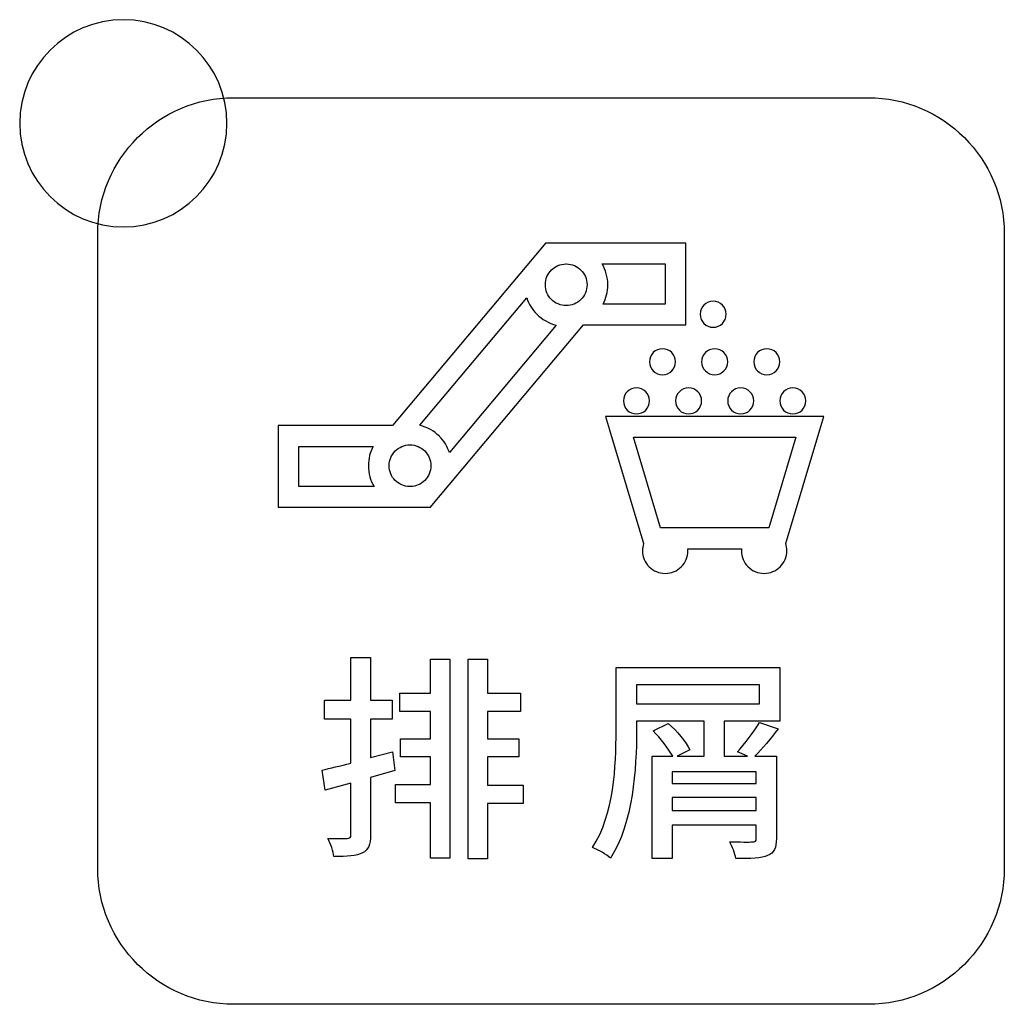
# Model space of a CAD drawing. Header units: millimetres. Extents: x 7180 to 8943, y -2677 to -1782.
# Tile 33 of 101: x 7404 to 7423, y -2343 to -2324. Entities that reach past the tile are written whole.
import ezdxf

# ---------------------------------------------------------------- set-up
doc = ezdxf.new("R2010")
doc.units = ezdxf.units.MM
doc.header["$LTSCALE"] = 3

msp = doc.modelspace()

# ---------------------------------------------------------------- linework, layer by layer
at = {"linetype": 'Continuous', "lineweight": 30}
for points, knots in [([(7405.841, -2323.959), (7406.945, -2323.959), (7407.841, -2324.854), (7407.841, -2325.959), (7407.841, -2325.959), (7407.841, -2327.063), (7406.945, -2327.959), (7405.841, -2327.959), (7405.841, -2327.959), (7404.736, -2327.959), (7403.841, -2327.063), (7403.841, -2325.959), (7403.841, -2325.959), (7403.841, -2324.854), (7404.736, -2323.959), (7405.841, -2323.959)], [0, 0, 0, 0, 0.2, 0.2, 0.2, 0.2, 0.4, 0.4, 0.4, 0.4, 0.6, 0.6, 0.6, 0.6, 1, 1, 1, 1]), ([(7407.971, -2342.964), (7407.971, -2342.964), (7420.221, -2342.964), (7420.221, -2342.964), (7420.221, -2342.964), (7421.665, -2342.964), (7422.846, -2341.783), (7422.846, -2340.339), (7422.846, -2340.339), (7422.846, -2340.339), (7422.846, -2328.089), (7422.846, -2328.089), (7422.846, -2328.089), (7422.846, -2326.645), (7421.665, -2325.464), (7420.221, -2325.464), (7420.221, -2325.464), (7420.221, -2325.464), (7407.971, -2325.464), (7407.971, -2325.464), (7407.971, -2325.464), (7406.527, -2325.464), (7405.346, -2326.645), (7405.346, -2328.089), (7405.346, -2328.089), (7405.346, -2328.089), (7405.346, -2340.339), (7405.346, -2340.339), (7405.346, -2340.339), (7405.346, -2341.783), (7406.527, -2342.964), (7407.971, -2342.964)], [0, 0, 0, 0, 0.111111, 0.111111, 0.111111, 0.111111, 0.222222, 0.222222, 0.222222, 0.222222, 0.333333, 0.333333, 0.333333, 0.333333, 0.444444, 0.444444, 0.444444, 0.444444, 0.555556, 0.555556, 0.555556, 0.555556, 0.666667, 0.666667, 0.666667, 0.666667, 0.777778, 0.777778, 0.777778, 0.777778, 1, 1, 1, 1]), ([(7409.031, -2331.794), (7409.031, -2331.794), (7411.036, -2331.794), (7411.036, -2331.794), (7411.036, -2331.794), (7411.036, -2331.794), (7413.93, -2328.344), (7413.93, -2328.344), (7413.93, -2328.344), (7413.93, -2328.344), (7413.991, -2328.273), (7413.991, -2328.273), (7413.991, -2328.273), (7413.991, -2328.273), (7414.084, -2328.273), (7414.084, -2328.273), (7414.084, -2328.273), (7414.084, -2328.273), (7414.39, -2328.273), (7414.39, -2328.273), (7414.39, -2328.273), (7414.39, -2328.273), (7416.498, -2328.273), (7416.498, -2328.273), (7416.498, -2328.273), (7416.498, -2328.273), (7416.698, -2328.273), (7416.698, -2328.273), (7416.698, -2328.273), (7416.698, -2328.273), (7416.698, -2328.473), (7416.698, -2328.473), (7416.698, -2328.473), (7416.698, -2328.473), (7416.698, -2329.849), (7416.698, -2329.849), (7416.698, -2329.849), (7416.698, -2329.849), (7416.498, -2329.849), (7416.498, -2329.849), (7416.498, -2329.849), (7416.498, -2329.849), (7414.725, -2329.849), (7414.725, -2329.849), (7414.725, -2329.849), (7414.725, -2329.849), (7411.83, -2333.298), (7411.83, -2333.298), (7411.83, -2333.298), (7411.83, -2333.298), (7411.77, -2333.37), (7411.77, -2333.37), (7411.77, -2333.37), (7411.77, -2333.37), (7411.677, -2333.37), (7411.677, -2333.37), (7411.677, -2333.37), (7411.677, -2333.37), (7411.374, -2333.37), (7411.374, -2333.37), (7411.374, -2333.37), (7411.374, -2333.37), (7409.031, -2333.37), (7409.031, -2333.37), (7409.031, -2333.37), (7409.031, -2333.37), (7408.831, -2333.37), (7408.831, -2333.37), (7408.831, -2333.37), (7408.831, -2333.37), (7408.831, -2333.17), (7408.831, -2333.17), (7408.831, -2333.17), (7408.831, -2333.17), (7408.831, -2331.994), (7408.831, -2331.994), (7408.831, -2331.994), (7408.831, -2331.994), (7408.831, -2331.794), (7408.831, -2331.794), (7408.831, -2331.794), (7408.831, -2331.794), (7409.031, -2331.794), (7409.031, -2331.794)], [0, 0, 0, 0, 0.045455, 0.045455, 0.045455, 0.045455, 0.090909, 0.090909, 0.090909, 0.090909, 0.136364, 0.136364, 0.136364, 0.136364, 0.181818, 0.181818, 0.181818, 0.181818, 0.227273, 0.227273, 0.227273, 0.227273, 0.272727, 0.272727, 0.272727, 0.272727, 0.318182, 0.318182, 0.318182, 0.318182, 0.363636, 0.363636, 0.363636, 0.363636, 0.409091, 0.409091, 0.409091, 0.409091, 0.454545, 0.454545, 0.454545, 0.454545, 0.5, 0.5, 0.5, 0.5, 0.545455, 0.545455, 0.545455, 0.545455, 0.590909, 0.590909, 0.590909, 0.590909, 0.636364, 0.636364, 0.636364, 0.636364, 0.681818, 0.681818, 0.681818, 0.681818, 0.727273, 0.727273, 0.727273, 0.727273, 0.772727, 0.772727, 0.772727, 0.772727, 0.818182, 0.818182, 0.818182, 0.818182, 0.863636, 0.863636, 0.863636, 0.863636, 0.909091, 0.909091, 0.909091, 0.909091, 1, 1, 1, 1]), ([(7414.674, -2328.791), (7414.603, -2328.719), (7414.504, -2328.674), (7414.395, -2328.673), (7414.395, -2328.673), (7414.395, -2328.673), (7414.384, -2328.673), (7414.384, -2328.673), (7414.384, -2328.673), (7414.275, -2328.674), (7414.176, -2328.719), (7414.104, -2328.79), (7414.104, -2328.79), (7414.104, -2328.79), (7414.105, -2328.79), (7414.105, -2328.79), (7414.105, -2328.79), (7414.032, -2328.863), (7413.987, -2328.964), (7413.987, -2329.075), (7413.987, -2329.075), (7413.987, -2329.186), (7414.032, -2329.287), (7414.105, -2329.36), (7414.105, -2329.36), (7414.178, -2329.433), (7414.278, -2329.478), (7414.39, -2329.478), (7414.39, -2329.478), (7414.442, -2329.478), (7414.492, -2329.468), (7414.539, -2329.45), (7414.539, -2329.45), (7414.539, -2329.45), (7414.539, -2329.449), (7414.539, -2329.449), (7414.539, -2329.449), (7414.539, -2329.449), (7414.541, -2329.449), (7414.541, -2329.449), (7414.541, -2329.449), (7414.591, -2329.428), (7414.637, -2329.398), (7414.674, -2329.36), (7414.674, -2329.36), (7414.747, -2329.287), (7414.792, -2329.186), (7414.792, -2329.075), (7414.792, -2329.075), (7414.792, -2328.964), (7414.747, -2328.863), (7414.675, -2328.791), (7414.675, -2328.791), (7414.675, -2328.791), (7414.674, -2328.791), (7414.674, -2328.791)], [0, 0, 0, 0, 0.066667, 0.066667, 0.066667, 0.066667, 0.133333, 0.133333, 0.133333, 0.133333, 0.2, 0.2, 0.2, 0.2, 0.266667, 0.266667, 0.266667, 0.266667, 0.333333, 0.333333, 0.333333, 0.333333, 0.4, 0.4, 0.4, 0.4, 0.466667, 0.466667, 0.466667, 0.466667, 0.533333, 0.533333, 0.533333, 0.533333, 0.6, 0.6, 0.6, 0.6, 0.666667, 0.666667, 0.666667, 0.666667, 0.733333, 0.733333, 0.733333, 0.733333, 0.8, 0.8, 0.8, 0.8, 0.866667, 0.866667, 0.866667, 0.866667, 1, 1, 1, 1]), ([(7415.084, -2328.673), (7415.153, -2328.791), (7415.192, -2328.929), (7415.192, -2329.075), (7415.192, -2329.075), (7415.192, -2329.21), (7415.159, -2329.337), (7415.1, -2329.449), (7415.1, -2329.449), (7415.1, -2329.449), (7416.298, -2329.449), (7416.298, -2329.449), (7416.298, -2329.449), (7416.298, -2329.449), (7416.298, -2328.673), (7416.298, -2328.673), (7416.298, -2328.673), (7416.298, -2328.673), (7415.084, -2328.673), (7415.084, -2328.673)], [0, 0, 0, 0, 0.166667, 0.166667, 0.166667, 0.166667, 0.333333, 0.333333, 0.333333, 0.333333, 0.5, 0.5, 0.5, 0.5, 0.666667, 0.666667, 0.666667, 0.666667, 1, 1, 1, 1]), ([(7414.198, -2329.855), (7414.053, -2329.82), (7413.924, -2329.745), (7413.822, -2329.643), (7413.822, -2329.643), (7413.734, -2329.555), (7413.667, -2329.447), (7413.627, -2329.327), (7413.627, -2329.327), (7413.627, -2329.327), (7411.563, -2331.787), (7411.563, -2331.787), (7411.563, -2331.787), (7411.708, -2331.823), (7411.838, -2331.897), (7411.941, -2332), (7411.941, -2332), (7411.941, -2332), (7411.941, -2332), (7411.941, -2332), (7411.941, -2332), (7411.941, -2332), (7411.942, -2332.001), (7411.942, -2332.001), (7411.942, -2332.001), (7412.029, -2332.088), (7412.096, -2332.194), (7412.136, -2332.313), (7412.136, -2332.313), (7412.136, -2332.313), (7414.198, -2329.855), (7414.198, -2329.855)], [0, 0, 0, 0, 0.111111, 0.111111, 0.111111, 0.111111, 0.222222, 0.222222, 0.222222, 0.222222, 0.333333, 0.333333, 0.333333, 0.333333, 0.444444, 0.444444, 0.444444, 0.444444, 0.555556, 0.555556, 0.555556, 0.555556, 0.666667, 0.666667, 0.666667, 0.666667, 0.777778, 0.777778, 0.777778, 0.777778, 1, 1, 1, 1]), ([(7417.226, -2329.393), (7417.365, -2329.393), (7417.478, -2329.506), (7417.478, -2329.645), (7417.478, -2329.645), (7417.478, -2329.784), (7417.365, -2329.896), (7417.226, -2329.896), (7417.226, -2329.896), (7417.087, -2329.896), (7416.975, -2329.784), (7416.975, -2329.645), (7416.975, -2329.645), (7416.975, -2329.506), (7417.087, -2329.393), (7417.226, -2329.393)], [0, 0, 0, 0, 0.2, 0.2, 0.2, 0.2, 0.4, 0.4, 0.4, 0.4, 0.6, 0.6, 0.6, 0.6, 1, 1, 1, 1]), ([(7416.249, -2330.31), (7416.388, -2330.31), (7416.5, -2330.423), (7416.5, -2330.562), (7416.5, -2330.562), (7416.5, -2330.701), (7416.388, -2330.813), (7416.249, -2330.813), (7416.249, -2330.813), (7416.11, -2330.813), (7415.997, -2330.701), (7415.997, -2330.562), (7415.997, -2330.562), (7415.997, -2330.423), (7416.11, -2330.31), (7416.249, -2330.31)], [0, 0, 0, 0, 0.2, 0.2, 0.2, 0.2, 0.4, 0.4, 0.4, 0.4, 0.6, 0.6, 0.6, 0.6, 1, 1, 1, 1]), ([(7417.255, -2330.31), (7417.394, -2330.31), (7417.507, -2330.423), (7417.507, -2330.562), (7417.507, -2330.562), (7417.507, -2330.701), (7417.394, -2330.813), (7417.255, -2330.813), (7417.255, -2330.813), (7417.116, -2330.813), (7417.003, -2330.701), (7417.003, -2330.562), (7417.003, -2330.562), (7417.003, -2330.423), (7417.116, -2330.31), (7417.255, -2330.31)], [0, 0, 0, 0, 0.2, 0.2, 0.2, 0.2, 0.4, 0.4, 0.4, 0.4, 0.6, 0.6, 0.6, 0.6, 1, 1, 1, 1]), ([(7418.261, -2330.31), (7418.4, -2330.31), (7418.513, -2330.423), (7418.513, -2330.562), (7418.513, -2330.562), (7418.513, -2330.701), (7418.4, -2330.813), (7418.261, -2330.813), (7418.261, -2330.813), (7418.122, -2330.813), (7418.01, -2330.701), (7418.01, -2330.562), (7418.01, -2330.562), (7418.01, -2330.423), (7418.122, -2330.31), (7418.261, -2330.31)], [0, 0, 0, 0, 0.2, 0.2, 0.2, 0.2, 0.4, 0.4, 0.4, 0.4, 0.6, 0.6, 0.6, 0.6, 1, 1, 1, 1]), ([(7415.746, -2331.065), (7415.885, -2331.065), (7415.997, -2331.178), (7415.997, -2331.316), (7415.997, -2331.316), (7415.997, -2331.455), (7415.885, -2331.568), (7415.746, -2331.568), (7415.746, -2331.568), (7415.607, -2331.568), (7415.494, -2331.455), (7415.494, -2331.316), (7415.494, -2331.316), (7415.494, -2331.178), (7415.607, -2331.065), (7415.746, -2331.065)], [0, 0, 0, 0, 0.2, 0.2, 0.2, 0.2, 0.4, 0.4, 0.4, 0.4, 0.6, 0.6, 0.6, 0.6, 1, 1, 1, 1]), ([(7416.752, -2331.065), (7416.891, -2331.065), (7417.003, -2331.178), (7417.003, -2331.316), (7417.003, -2331.316), (7417.003, -2331.455), (7416.891, -2331.568), (7416.752, -2331.568), (7416.752, -2331.568), (7416.613, -2331.568), (7416.5, -2331.455), (7416.5, -2331.316), (7416.5, -2331.316), (7416.5, -2331.178), (7416.613, -2331.065), (7416.752, -2331.065)], [0, 0, 0, 0, 0.2, 0.2, 0.2, 0.2, 0.4, 0.4, 0.4, 0.4, 0.6, 0.6, 0.6, 0.6, 1, 1, 1, 1]), ([(7417.758, -2331.065), (7417.897, -2331.065), (7418.01, -2331.178), (7418.01, -2331.316), (7418.01, -2331.316), (7418.01, -2331.455), (7417.897, -2331.568), (7417.758, -2331.568), (7417.758, -2331.568), (7417.619, -2331.568), (7417.507, -2331.455), (7417.507, -2331.316), (7417.507, -2331.316), (7417.507, -2331.178), (7417.619, -2331.065), (7417.758, -2331.065)], [0, 0, 0, 0, 0.2, 0.2, 0.2, 0.2, 0.4, 0.4, 0.4, 0.4, 0.6, 0.6, 0.6, 0.6, 1, 1, 1, 1]), ([(7418.764, -2331.065), (7418.903, -2331.065), (7419.016, -2331.178), (7419.016, -2331.316), (7419.016, -2331.316), (7419.016, -2331.455), (7418.903, -2331.568), (7418.764, -2331.568), (7418.764, -2331.568), (7418.625, -2331.568), (7418.513, -2331.455), (7418.513, -2331.316), (7418.513, -2331.316), (7418.513, -2331.178), (7418.625, -2331.065), (7418.764, -2331.065)], [0, 0, 0, 0, 0.2, 0.2, 0.2, 0.2, 0.4, 0.4, 0.4, 0.4, 0.6, 0.6, 0.6, 0.6, 1, 1, 1, 1]), ([(7415.417, -2331.62), (7415.417, -2331.62), (7419.093, -2331.62), (7419.093, -2331.62), (7419.093, -2331.62), (7419.093, -2331.62), (7419.361, -2331.62), (7419.361, -2331.62), (7419.361, -2331.62), (7419.361, -2331.62), (7419.284, -2331.877), (7419.284, -2331.877), (7419.284, -2331.877), (7419.284, -2331.877), (7418.64, -2334.027), (7418.64, -2334.027), (7418.64, -2334.027), (7418.64, -2334.027), (7418.626, -2334.071), (7418.626, -2334.071), (7418.626, -2334.071), (7418.641, -2334.115), (7418.648, -2334.161), (7418.648, -2334.209), (7418.648, -2334.209), (7418.648, -2334.33), (7418.599, -2334.439), (7418.52, -2334.519), (7418.52, -2334.519), (7418.44, -2334.598), (7418.331, -2334.647), (7418.21, -2334.647), (7418.21, -2334.647), (7418.089, -2334.647), (7417.979, -2334.598), (7417.9, -2334.519), (7417.9, -2334.519), (7417.82, -2334.439), (7417.771, -2334.33), (7417.771, -2334.209), (7417.771, -2334.209), (7417.771, -2334.196), (7417.772, -2334.183), (7417.773, -2334.17), (7417.773, -2334.17), (7417.773, -2334.17), (7416.737, -2334.17), (7416.737, -2334.17), (7416.737, -2334.17), (7416.738, -2334.183), (7416.739, -2334.196), (7416.739, -2334.209), (7416.739, -2334.209), (7416.739, -2334.33), (7416.69, -2334.439), (7416.61, -2334.519), (7416.61, -2334.519), (7416.531, -2334.598), (7416.421, -2334.647), (7416.3, -2334.647), (7416.3, -2334.647), (7416.179, -2334.647), (7416.07, -2334.598), (7415.99, -2334.519), (7415.99, -2334.519), (7415.911, -2334.439), (7415.862, -2334.33), (7415.862, -2334.209), (7415.862, -2334.209), (7415.862, -2334.161), (7415.869, -2334.115), (7415.884, -2334.072), (7415.884, -2334.072), (7415.884, -2334.072), (7415.87, -2334.027), (7415.87, -2334.027), (7415.87, -2334.027), (7415.87, -2334.027), (7415.226, -2331.877), (7415.226, -2331.877), (7415.226, -2331.877), (7415.226, -2331.877), (7415.149, -2331.62), (7415.149, -2331.62), (7415.149, -2331.62), (7415.149, -2331.62), (7415.417, -2331.62), (7415.417, -2331.62)], [0, 0, 0, 0, 0.043478, 0.043478, 0.043478, 0.043478, 0.086957, 0.086957, 0.086957, 0.086957, 0.130435, 0.130435, 0.130435, 0.130435, 0.173913, 0.173913, 0.173913, 0.173913, 0.217391, 0.217391, 0.217391, 0.217391, 0.26087, 0.26087, 0.26087, 0.26087, 0.304348, 0.304348, 0.304348, 0.304348, 0.347826, 0.347826, 0.347826, 0.347826, 0.391304, 0.391304, 0.391304, 0.391304, 0.434783, 0.434783, 0.434783, 0.434783, 0.478261, 0.478261, 0.478261, 0.478261, 0.521739, 0.521739, 0.521739, 0.521739, 0.565217, 0.565217, 0.565217, 0.565217, 0.608696, 0.608696, 0.608696, 0.608696, 0.652174, 0.652174, 0.652174, 0.652174, 0.695652, 0.695652, 0.695652, 0.695652, 0.73913, 0.73913, 0.73913, 0.73913, 0.782609, 0.782609, 0.782609, 0.782609, 0.826087, 0.826087, 0.826087, 0.826087, 0.869565, 0.869565, 0.869565, 0.869565, 0.913043, 0.913043, 0.913043, 0.913043, 1, 1, 1, 1]), ([(7418.824, -2332.02), (7418.824, -2332.02), (7415.686, -2332.02), (7415.686, -2332.02), (7415.686, -2332.02), (7415.686, -2332.02), (7416.21, -2333.77), (7416.21, -2333.77), (7416.21, -2333.77), (7416.21, -2333.77), (7416.295, -2333.77), (7416.295, -2333.77), (7416.295, -2333.77), (7416.295, -2333.77), (7416.306, -2333.77), (7416.306, -2333.77), (7416.306, -2333.77), (7416.306, -2333.77), (7418.204, -2333.77), (7418.204, -2333.77), (7418.204, -2333.77), (7418.204, -2333.77), (7418.215, -2333.77), (7418.215, -2333.77), (7418.215, -2333.77), (7418.215, -2333.77), (7418.3, -2333.77), (7418.3, -2333.77), (7418.3, -2333.77), (7418.3, -2333.77), (7418.824, -2332.02), (7418.824, -2332.02)], [0, 0, 0, 0, 0.111111, 0.111111, 0.111111, 0.111111, 0.222222, 0.222222, 0.222222, 0.222222, 0.333333, 0.333333, 0.333333, 0.333333, 0.444444, 0.444444, 0.444444, 0.444444, 0.555556, 0.555556, 0.555556, 0.555556, 0.666667, 0.666667, 0.666667, 0.666667, 0.777778, 0.777778, 0.777778, 0.777778, 1, 1, 1, 1]), ([(7410.68, -2332.97), (7410.611, -2332.852), (7410.571, -2332.714), (7410.571, -2332.568), (7410.571, -2332.568), (7410.571, -2332.433), (7410.605, -2332.306), (7410.663, -2332.194), (7410.663, -2332.194), (7410.663, -2332.194), (7409.231, -2332.194), (7409.231, -2332.194), (7409.231, -2332.194), (7409.231, -2332.194), (7409.231, -2332.97), (7409.231, -2332.97), (7409.231, -2332.97), (7409.231, -2332.97), (7410.68, -2332.97), (7410.68, -2332.97)], [0, 0, 0, 0, 0.166667, 0.166667, 0.166667, 0.166667, 0.333333, 0.333333, 0.333333, 0.333333, 0.5, 0.5, 0.5, 0.5, 0.666667, 0.666667, 0.666667, 0.666667, 1, 1, 1, 1]), ([(7411.659, -2332.282), (7411.587, -2332.21), (7411.486, -2332.165), (7411.374, -2332.165), (7411.374, -2332.165), (7411.263, -2332.165), (7411.162, -2332.21), (7411.089, -2332.283), (7411.089, -2332.283), (7411.017, -2332.356), (7410.971, -2332.456), (7410.971, -2332.568), (7410.971, -2332.568), (7410.971, -2332.679), (7411.016, -2332.78), (7411.089, -2332.852), (7411.089, -2332.852), (7411.089, -2332.852), (7411.089, -2332.852), (7411.089, -2332.852), (7411.089, -2332.852), (7411.161, -2332.924), (7411.26, -2332.969), (7411.369, -2332.97), (7411.369, -2332.97), (7411.369, -2332.97), (7411.379, -2332.97), (7411.379, -2332.97), (7411.379, -2332.97), (7411.489, -2332.969), (7411.588, -2332.924), (7411.659, -2332.853), (7411.659, -2332.853), (7411.659, -2332.853), (7411.659, -2332.852), (7411.659, -2332.852), (7411.659, -2332.852), (7411.732, -2332.78), (7411.777, -2332.679), (7411.777, -2332.568), (7411.777, -2332.568), (7411.777, -2332.456), (7411.732, -2332.355), (7411.66, -2332.283), (7411.66, -2332.283), (7411.66, -2332.283), (7411.659, -2332.282), (7411.659, -2332.282)], [0, 0, 0, 0, 0.076923, 0.076923, 0.076923, 0.076923, 0.153846, 0.153846, 0.153846, 0.153846, 0.230769, 0.230769, 0.230769, 0.230769, 0.307692, 0.307692, 0.307692, 0.307692, 0.384615, 0.384615, 0.384615, 0.384615, 0.461538, 0.461538, 0.461538, 0.461538, 0.538462, 0.538462, 0.538462, 0.538462, 0.615385, 0.615385, 0.615385, 0.615385, 0.692308, 0.692308, 0.692308, 0.692308, 0.769231, 0.769231, 0.769231, 0.769231, 0.846154, 0.846154, 0.846154, 0.846154, 1, 1, 1, 1]), ([(7411.036, -2338.093), (7411.036, -2338.093), (7410.612, -2338.203), (7410.612, -2338.203), (7410.612, -2338.203), (7410.612, -2338.203), (7410.612, -2337.458), (7410.612, -2337.458), (7410.612, -2337.458), (7410.612, -2337.458), (7411.031, -2337.458), (7411.031, -2337.458), (7411.031, -2337.458), (7411.031, -2337.458), (7411.031, -2337.094), (7411.031, -2337.094), (7411.031, -2337.094), (7411.031, -2337.094), (7410.612, -2337.094), (7410.612, -2337.094), (7410.612, -2337.094), (7410.612, -2337.094), (7410.612, -2336.269), (7410.612, -2336.269), (7410.612, -2336.269), (7410.612, -2336.269), (7410.235, -2336.269), (7410.235, -2336.269), (7410.235, -2336.269), (7410.235, -2336.269), (7410.235, -2337.094), (7410.235, -2337.094), (7410.235, -2337.094), (7410.235, -2337.094), (7409.723, -2337.094), (7409.723, -2337.094), (7409.723, -2337.094), (7409.723, -2337.094), (7409.723, -2337.458), (7409.723, -2337.458), (7409.723, -2337.458), (7409.723, -2337.458), (7410.235, -2337.458), (7410.235, -2337.458), (7410.235, -2337.458), (7410.235, -2337.458), (7410.235, -2338.309), (7410.235, -2338.309), (7410.235, -2338.309), (7410.028, -2338.36), (7409.833, -2338.407), (7409.677, -2338.445), (7409.677, -2338.445), (7409.677, -2338.445), (7409.74, -2338.83), (7409.74, -2338.83), (7409.74, -2338.83), (7409.74, -2338.83), (7410.235, -2338.694), (7410.235, -2338.694), (7410.235, -2338.694), (7410.235, -2338.694), (7410.235, -2339.689), (7410.235, -2339.689), (7410.235, -2339.689), (7410.235, -2339.744), (7410.214, -2339.761), (7410.159, -2339.765), (7410.159, -2339.765), (7410.117, -2339.765), (7409.952, -2339.765), (7409.791, -2339.761), (7409.791, -2339.761), (7409.842, -2339.859), (7409.893, -2340.019), (7409.905, -2340.113), (7409.905, -2340.113), (7410.168, -2340.113), (7410.337, -2340.104), (7410.46, -2340.041), (7410.46, -2340.041), (7410.57, -2339.986), (7410.612, -2339.884), (7410.612, -2339.689), (7410.612, -2339.689), (7410.612, -2339.689), (7410.612, -2338.589), (7410.612, -2338.589), (7410.612, -2338.589), (7410.612, -2338.589), (7411.082, -2338.453), (7411.082, -2338.453), (7411.082, -2338.453), (7411.082, -2338.453), (7411.036, -2338.093), (7411.036, -2338.093)], [0, 0, 0, 0, 0.04, 0.04, 0.04, 0.04, 0.08, 0.08, 0.08, 0.08, 0.12, 0.12, 0.12, 0.12, 0.16, 0.16, 0.16, 0.16, 0.2, 0.2, 0.2, 0.2, 0.24, 0.24, 0.24, 0.24, 0.28, 0.28, 0.28, 0.28, 0.32, 0.32, 0.32, 0.32, 0.36, 0.36, 0.36, 0.36, 0.4, 0.4, 0.4, 0.4, 0.44, 0.44, 0.44, 0.44, 0.48, 0.48, 0.48, 0.48, 0.52, 0.52, 0.52, 0.52, 0.56, 0.56, 0.56, 0.56, 0.6, 0.6, 0.6, 0.6, 0.64, 0.64, 0.64, 0.64, 0.68, 0.68, 0.68, 0.68, 0.72, 0.72, 0.72, 0.72, 0.76, 0.76, 0.76, 0.76, 0.8, 0.8, 0.8, 0.8, 0.84, 0.84, 0.84, 0.84, 0.88, 0.88, 0.88, 0.88, 0.92, 0.92, 0.92, 0.92, 1, 1, 1, 1]), ([(7411.768, -2336.959), (7411.768, -2336.959), (7411.18, -2336.959), (7411.18, -2336.959), (7411.18, -2336.959), (7411.18, -2336.959), (7411.18, -2337.31), (7411.18, -2337.31), (7411.18, -2337.31), (7411.18, -2337.31), (7411.768, -2337.31), (7411.768, -2337.31), (7411.768, -2337.31), (7411.768, -2337.31), (7411.768, -2337.839), (7411.768, -2337.839), (7411.768, -2337.839), (7411.768, -2337.839), (7411.192, -2337.839), (7411.192, -2337.839), (7411.192, -2337.839), (7411.192, -2337.839), (7411.192, -2338.186), (7411.192, -2338.186), (7411.192, -2338.186), (7411.192, -2338.186), (7411.768, -2338.186), (7411.768, -2338.186), (7411.768, -2338.186), (7411.768, -2338.186), (7411.768, -2338.72), (7411.768, -2338.72), (7411.768, -2338.72), (7411.768, -2338.72), (7411.095, -2338.72), (7411.095, -2338.72), (7411.095, -2338.72), (7411.095, -2338.72), (7411.095, -2339.075), (7411.095, -2339.075), (7411.095, -2339.075), (7411.095, -2339.075), (7411.768, -2339.075), (7411.768, -2339.075), (7411.768, -2339.075), (7411.768, -2339.075), (7411.768, -2340.146), (7411.768, -2340.146), (7411.768, -2340.146), (7411.768, -2340.146), (7412.145, -2340.146), (7412.145, -2340.146), (7412.145, -2340.146), (7412.145, -2340.146), (7412.145, -2336.303), (7412.145, -2336.303), (7412.145, -2336.303), (7412.145, -2336.303), (7411.768, -2336.303), (7411.768, -2336.303), (7411.768, -2336.303), (7411.768, -2336.303), (7411.768, -2336.959), (7411.768, -2336.959)], [0, 0, 0, 0, 0.058824, 0.058824, 0.058824, 0.058824, 0.117647, 0.117647, 0.117647, 0.117647, 0.176471, 0.176471, 0.176471, 0.176471, 0.235294, 0.235294, 0.235294, 0.235294, 0.294118, 0.294118, 0.294118, 0.294118, 0.352941, 0.352941, 0.352941, 0.352941, 0.411765, 0.411765, 0.411765, 0.411765, 0.470588, 0.470588, 0.470588, 0.470588, 0.529412, 0.529412, 0.529412, 0.529412, 0.588235, 0.588235, 0.588235, 0.588235, 0.647059, 0.647059, 0.647059, 0.647059, 0.705882, 0.705882, 0.705882, 0.705882, 0.764706, 0.764706, 0.764706, 0.764706, 0.823529, 0.823529, 0.823529, 0.823529, 0.882353, 0.882353, 0.882353, 0.882353, 1, 1, 1, 1]), ([(7413.559, -2338.733), (7413.559, -2338.733), (7412.873, -2338.733), (7412.873, -2338.733), (7412.873, -2338.733), (7412.873, -2338.733), (7412.873, -2338.186), (7412.873, -2338.186), (7412.873, -2338.186), (7412.873, -2338.186), (7413.474, -2338.186), (7413.474, -2338.186), (7413.474, -2338.186), (7413.474, -2338.186), (7413.474, -2337.839), (7413.474, -2337.839), (7413.474, -2337.839), (7413.474, -2337.839), (7412.873, -2337.839), (7412.873, -2337.839), (7412.873, -2337.839), (7412.873, -2337.839), (7412.873, -2337.31), (7412.873, -2337.31), (7412.873, -2337.31), (7412.873, -2337.31), (7413.508, -2337.31), (7413.508, -2337.31), (7413.508, -2337.31), (7413.508, -2337.31), (7413.508, -2336.959), (7413.508, -2336.959), (7413.508, -2336.959), (7413.508, -2336.959), (7412.873, -2336.959), (7412.873, -2336.959), (7412.873, -2336.959), (7412.873, -2336.959), (7412.873, -2336.303), (7412.873, -2336.303), (7412.873, -2336.303), (7412.873, -2336.303), (7412.496, -2336.303), (7412.496, -2336.303), (7412.496, -2336.303), (7412.496, -2336.303), (7412.496, -2340.155), (7412.496, -2340.155), (7412.496, -2340.155), (7412.496, -2340.155), (7412.873, -2340.155), (7412.873, -2340.155), (7412.873, -2340.155), (7412.873, -2340.155), (7412.873, -2339.088), (7412.873, -2339.088), (7412.873, -2339.088), (7412.873, -2339.088), (7413.559, -2339.088), (7413.559, -2339.088), (7413.559, -2339.088), (7413.559, -2339.088), (7413.559, -2338.733), (7413.559, -2338.733)], [0, 0, 0, 0, 0.058824, 0.058824, 0.058824, 0.058824, 0.117647, 0.117647, 0.117647, 0.117647, 0.176471, 0.176471, 0.176471, 0.176471, 0.235294, 0.235294, 0.235294, 0.235294, 0.294118, 0.294118, 0.294118, 0.294118, 0.352941, 0.352941, 0.352941, 0.352941, 0.411765, 0.411765, 0.411765, 0.411765, 0.470588, 0.470588, 0.470588, 0.470588, 0.529412, 0.529412, 0.529412, 0.529412, 0.588235, 0.588235, 0.588235, 0.588235, 0.647059, 0.647059, 0.647059, 0.647059, 0.705882, 0.705882, 0.705882, 0.705882, 0.764706, 0.764706, 0.764706, 0.764706, 0.823529, 0.823529, 0.823529, 0.823529, 0.882353, 0.882353, 0.882353, 0.882353, 1, 1, 1, 1]), ([(7417.44, -2337.496), (7417.44, -2337.496), (7418.515, -2337.496), (7418.515, -2337.496), (7418.515, -2337.496), (7418.515, -2337.496), (7418.515, -2336.463), (7418.515, -2336.463), (7418.515, -2336.463), (7418.515, -2336.463), (7415.353, -2336.463), (7415.353, -2336.463), (7415.353, -2336.463), (7415.353, -2336.463), (7415.353, -2337.687), (7415.353, -2337.687), (7415.353, -2337.687), (7415.353, -2338.356), (7415.315, -2339.296), (7414.896, -2339.939), (7414.896, -2339.939), (7414.997, -2339.977), (7415.171, -2340.074), (7415.247, -2340.142), (7415.247, -2340.142), (7415.683, -2339.461), (7415.747, -2338.407), (7415.747, -2337.687), (7415.747, -2337.687), (7415.747, -2337.687), (7415.747, -2337.496), (7415.747, -2337.496), (7415.747, -2337.496), (7415.747, -2337.496), (7417.055, -2337.496), (7417.055, -2337.496), (7417.055, -2337.496), (7417.055, -2337.496), (7417.055, -2338.174), (7417.055, -2338.174), (7417.055, -2338.174), (7417.055, -2338.174), (7416.53, -2338.174), (7416.53, -2338.174), (7416.53, -2338.174), (7416.53, -2338.174), (7416.775, -2338.051), (7416.775, -2338.051), (7416.775, -2338.051), (7416.703, -2337.899), (7416.525, -2337.687), (7416.36, -2337.543), (7416.36, -2337.543), (7416.36, -2337.543), (7416.068, -2337.687), (7416.068, -2337.687), (7416.068, -2337.687), (7416.212, -2337.831), (7416.365, -2338.03), (7416.445, -2338.174), (7416.445, -2338.174), (7416.445, -2338.174), (7416.051, -2338.174), (7416.051, -2338.174), (7416.051, -2338.174), (7416.051, -2338.174), (7416.051, -2340.151), (7416.051, -2340.151), (7416.051, -2340.151), (7416.051, -2340.151), (7416.437, -2340.151), (7416.437, -2340.151), (7416.437, -2340.151), (7416.437, -2340.151), (7416.437, -2339.507), (7416.437, -2339.507), (7416.437, -2339.507), (7416.437, -2339.507), (7418.058, -2339.507), (7418.058, -2339.507), (7418.058, -2339.507), (7418.058, -2339.507), (7418.058, -2339.761), (7418.058, -2339.761), (7418.058, -2339.761), (7418.058, -2339.812), (7418.041, -2339.829), (7417.982, -2339.829), (7417.982, -2339.829), (7417.931, -2339.833), (7417.736, -2339.833), (7417.546, -2339.825), (7417.546, -2339.825), (7417.592, -2339.914), (7417.647, -2340.053), (7417.664, -2340.151), (7417.664, -2340.151), (7417.956, -2340.151), (7418.155, -2340.146), (7418.278, -2340.091), (7418.278, -2340.091), (7418.405, -2340.041), (7418.447, -2339.943), (7418.447, -2339.765), (7418.447, -2339.765), (7418.447, -2339.765), (7418.447, -2338.174), (7418.447, -2338.174), (7418.447, -2338.174), (7418.447, -2338.174), (7418.032, -2338.174), (7418.032, -2338.174), (7418.032, -2338.174), (7418.172, -2338.034), (7418.337, -2337.835), (7418.481, -2337.645), (7418.481, -2337.645), (7418.481, -2337.645), (7418.121, -2337.522), (7418.121, -2337.522), (7418.121, -2337.522), (7418.02, -2337.695), (7417.838, -2337.941), (7417.694, -2338.093), (7417.694, -2338.093), (7417.694, -2338.093), (7417.889, -2338.174), (7417.889, -2338.174), (7417.889, -2338.174), (7417.889, -2338.174), (7417.44, -2338.174), (7417.44, -2338.174), (7417.44, -2338.174), (7417.44, -2338.174), (7417.44, -2337.496), (7417.44, -2337.496)], [0, 0, 0, 0, 0.028571, 0.028571, 0.028571, 0.028571, 0.057143, 0.057143, 0.057143, 0.057143, 0.085714, 0.085714, 0.085714, 0.085714, 0.114286, 0.114286, 0.114286, 0.114286, 0.142857, 0.142857, 0.142857, 0.142857, 0.171429, 0.171429, 0.171429, 0.171429, 0.2, 0.2, 0.2, 0.2, 0.228571, 0.228571, 0.228571, 0.228571, 0.257143, 0.257143, 0.257143, 0.257143, 0.285714, 0.285714, 0.285714, 0.285714, 0.314286, 0.314286, 0.314286, 0.314286, 0.342857, 0.342857, 0.342857, 0.342857, 0.371429, 0.371429, 0.371429, 0.371429, 0.4, 0.4, 0.4, 0.4, 0.428571, 0.428571, 0.428571, 0.428571, 0.457143, 0.457143, 0.457143, 0.457143, 0.485714, 0.485714, 0.485714, 0.485714, 0.514286, 0.514286, 0.514286, 0.514286, 0.542857, 0.542857, 0.542857, 0.542857, 0.571429, 0.571429, 0.571429, 0.571429, 0.6, 0.6, 0.6, 0.6, 0.628571, 0.628571, 0.628571, 0.628571, 0.657143, 0.657143, 0.657143, 0.657143, 0.685714, 0.685714, 0.685714, 0.685714, 0.714286, 0.714286, 0.714286, 0.714286, 0.742857, 0.742857, 0.742857, 0.742857, 0.771429, 0.771429, 0.771429, 0.771429, 0.8, 0.8, 0.8, 0.8, 0.828571, 0.828571, 0.828571, 0.828571, 0.857143, 0.857143, 0.857143, 0.857143, 0.885714, 0.885714, 0.885714, 0.885714, 0.914286, 0.914286, 0.914286, 0.914286, 0.942857, 0.942857, 0.942857, 0.942857, 1, 1, 1, 1]), ([(7415.747, -2336.798), (7415.747, -2336.798), (7418.121, -2336.798), (7418.121, -2336.798), (7418.121, -2336.798), (7418.121, -2336.798), (7418.121, -2337.162), (7418.121, -2337.162), (7418.121, -2337.162), (7418.121, -2337.162), (7415.747, -2337.162), (7415.747, -2337.162), (7415.747, -2337.162), (7415.747, -2337.162), (7415.747, -2336.798), (7415.747, -2336.798)], [0, 0, 0, 0, 0.2, 0.2, 0.2, 0.2, 0.4, 0.4, 0.4, 0.4, 0.6, 0.6, 0.6, 0.6, 1, 1, 1, 1]), ([(7418.058, -2338.703), (7418.058, -2338.703), (7416.437, -2338.703), (7416.437, -2338.703), (7416.437, -2338.703), (7416.437, -2338.703), (7416.437, -2338.474), (7416.437, -2338.474), (7416.437, -2338.474), (7416.437, -2338.474), (7418.058, -2338.474), (7418.058, -2338.474), (7418.058, -2338.474), (7418.058, -2338.474), (7418.058, -2338.703), (7418.058, -2338.703)], [0, 0, 0, 0, 0.2, 0.2, 0.2, 0.2, 0.4, 0.4, 0.4, 0.4, 0.6, 0.6, 0.6, 0.6, 1, 1, 1, 1]), ([(7416.437, -2339.224), (7416.437, -2339.224), (7416.437, -2338.974), (7416.437, -2338.974), (7416.437, -2338.974), (7416.437, -2338.974), (7418.058, -2338.974), (7418.058, -2338.974), (7418.058, -2338.974), (7418.058, -2338.974), (7418.058, -2339.224), (7418.058, -2339.224), (7418.058, -2339.224), (7418.058, -2339.224), (7416.437, -2339.224), (7416.437, -2339.224)], [0, 0, 0, 0, 0.2, 0.2, 0.2, 0.2, 0.4, 0.4, 0.4, 0.4, 0.6, 0.6, 0.6, 0.6, 1, 1, 1, 1])]:
    msp.add_open_spline(points, degree=3, knots=knots, dxfattribs=at)

doc.saveas('drawing.dxf')
